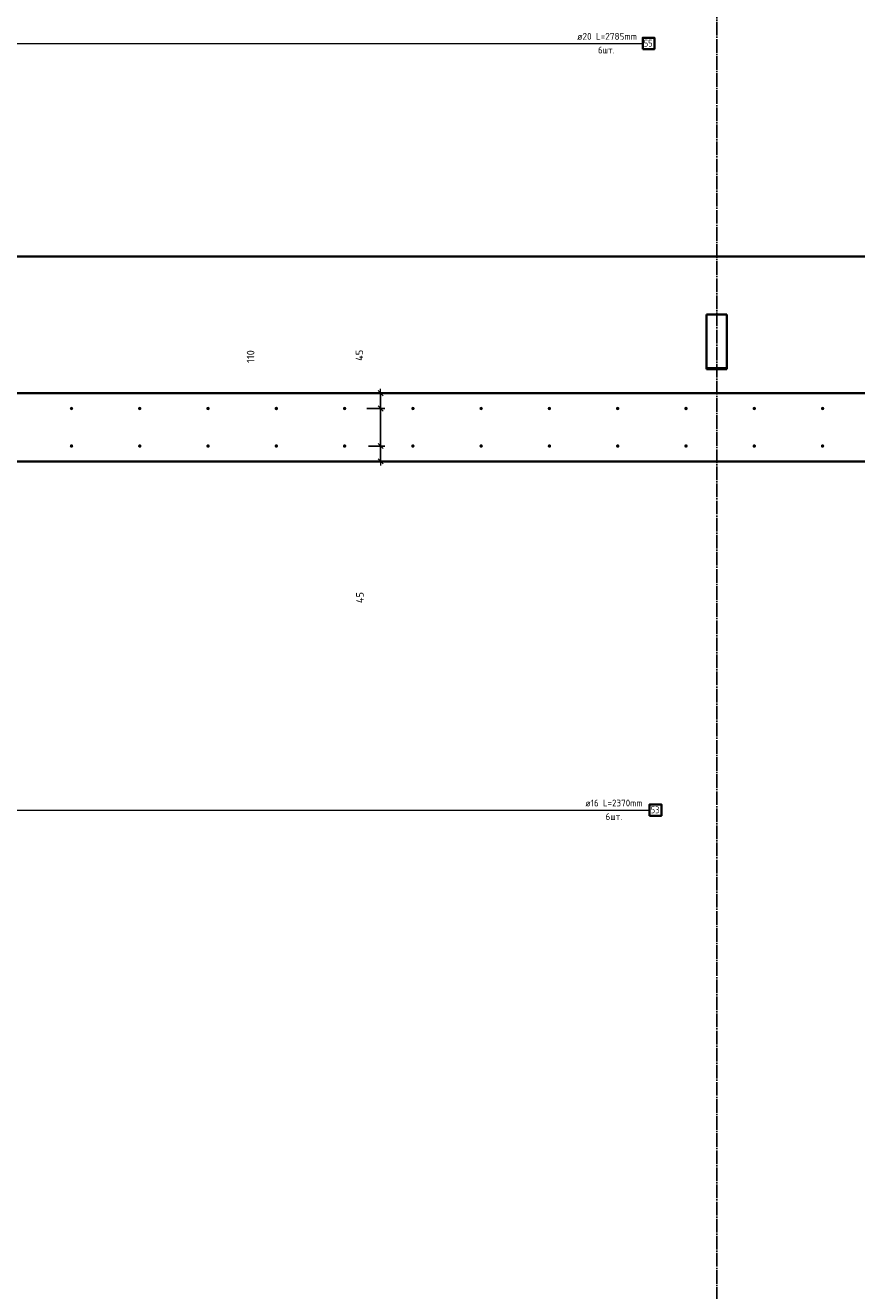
# Model space of a CAD drawing. Header units: millimetres. Extents: x 27309 to 183995, y -852 to 48500.
# Tile 22 of 93: x 126575 to 129010, y 41470 to 45178. Entities that reach past the tile are written whole.
import ezdxf

# ---------------------------------------------------------------- set-up
doc = ezdxf.new("R2010")
doc.units = ezdxf.units.MM
doc.header["$PDMODE"] = 65
for name, pattern in [('______11', [50, 40, -5, 0, -5]), ('______5', [110, 80, -10, 10, -10]), ('________', [0])]:
    doc.linetypes.add(name, pattern=pattern)
doc.layers.add('Арм.стержн. Выпуски', color=180, linetype='Continuous', lineweight=35)
doc.layers.add('Размерная линия_ общее', color=7, linetype='Continuous', lineweight=13)
doc.layers.add('Осевая линия_ общее', color=7, linetype='______5', lineweight=13, true_color=0xa0a0a0)
doc.styles.add('ISOCPEUR', font='ISOCPEUR')
doc.dimstyles.new('DIMSTYLE_3', dxfattribs={"dimtxt": 22, "dimasz": 25, "dimexe": 0, "dimexo": 0, "dimgap": 11, "dimtad": 2, "dimdec": 0, "dimrnd": 5, "dimzin": 12, "dimdsep": 46, "dimtxsty": 'ISOCPEUR', "dimblk1": 'ALL_ML_STRICH', "dimblk2": 'ALL_ML_STRICH', "dimsah": 1, "dimcen": 0, "dimclrd": 7, "dimclre": 256, "dimclrt": 7, "dimadec": 0, "dimazin": 0, "dimtfac": 1, "dimtdec": 0, "dimtix": 1, "dimtmove": 2, "dimatfit": 3, "dimfxl": 0, "dimtzin": 0, "dimlwd": 0, "dimlwe": -3, "dimarcsym": 0})
doc.dimstyles.new('DIMSTYLE_5', dxfattribs={"dimtxt": 22, "dimasz": 25, "dimexe": 0, "dimexo": 0, "dimgap": 11, "dimtad": 2, "dimdec": 0, "dimrnd": 5, "dimzin": 12, "dimdsep": 46, "dimtxsty": 'ISOCPEUR', "dimblk1": 'ALL_ML_STRICH', "dimblk2": 'ALL_ML_STRICH', "dimsah": 1, "dimcen": 0, "dimclrd": 7, "dimclre": 256, "dimclrt": 7, "dimadec": 0, "dimazin": 0, "dimtfac": 1, "dimtdec": 0, "dimtix": 1, "dimtmove": 2, "dimatfit": 3, "dimfxl": 0, "dimtvp": 1.2, "dimtzin": 0, "dimlwd": 0, "dimlwe": -3, "dimarcsym": 0})

# ---------------------------------------------------------------- blocks, each defined once
blk = doc.blocks.new('ALL_ML_STRICH')
at = {"color": 0, "linetype": 'ByBlock', "lineweight": -2}
for p, q in [((-1, 0), (0.5, 0)), ((-0.3, -0.3), (0.3, 0.3)), ((0, -0.5), (0, 0.5))]:
    blk.add_line(p, q, dxfattribs=at)
blk = doc.blocks.new('*D96')
at = {"layer": 'DEFPOINTS', "color": 7, "linetype": 'Continuous', "lineweight": 13, "transparency": 33554687}
for p in [(127560, 43945), (127615.4, 43900), (127654.7, 43900)]:
    blk.add_point(p, dxfattribs=at)
at = {"layer": 'Размерная линия_ общее', "color": 253, "linetype": 'Continuous', "lineweight": -2, "true_color": 0xa0a0a0, "transparency": 33554687}
for p, q in [((127580, 43945), (127615.4, 43945)), ((127634.7, 43900), (127615.4, 43900))]:
    blk.add_line(p, q, dxfattribs=at)
at = {"layer": 'Размерная линия_ общее', "color": 7, "linetype": 'Continuous', "lineweight": -2, "transparency": 33554687}
blk.add_line((127615.4, 43900), (127615.4, 43945), dxfattribs=at)
at = {"layer": 'Размерная линия_ общее', "color": 7, "linetype": 'Continuous', "lineweight": 13, "transparency": 33554687, "xscale": 25, "yscale": 25, "zscale": 25}
for p, rotation in [((127615.4, 43945), 90), ((127615.4, 43900), 270)]:
    blk.add_blockref('ALL_ML_STRICH', p, dxfattribs=dict(at, rotation=rotation))
at = {"layer": 'Размерная линия_ общее', "color": 7, "linetype": 'Continuous', "lineweight": 13, "transparency": 33554687, "insert": (127554.8, 43501), "char_height": 22, "width": 44, "attachment_point": 5, "rotation": 90, "style": 'ISOCPEUR'}
blk.add_mtext('\\A1;{45}', dxfattribs=at)
blk = doc.blocks.new('*D97')
at = {"layer": 'DEFPOINTS', "color": 7, "linetype": 'Continuous', "lineweight": 13, "transparency": 33554687}
for p in [(127555, 44055), (127560, 43945), (127615.4, 43945)]:
    blk.add_point(p, dxfattribs=at)
at = {"layer": 'Размерная линия_ общее', "color": 253, "linetype": 'Continuous', "lineweight": -2, "true_color": 0xa0a0a0, "transparency": 33554687}
for p, q in [((127575, 44055), (127615.4, 44055)), ((127580, 43945), (127615.4, 43945))]:
    blk.add_line(p, q, dxfattribs=at)
at = {"layer": 'Размерная линия_ общее', "color": 7, "linetype": 'Continuous', "lineweight": -2, "transparency": 33554687}
blk.add_line((127615.4, 43945), (127615.4, 44055), dxfattribs=at)
at = {"layer": 'Размерная линия_ общее', "color": 7, "linetype": 'Continuous', "lineweight": 13, "transparency": 33554687, "xscale": 25, "yscale": 25, "zscale": 25}
for p, rotation in [((127615.4, 44055), 90), ((127615.4, 43945), 270)]:
    blk.add_blockref('ALL_ML_STRICH', p, dxfattribs=dict(at, rotation=rotation))
at = {"layer": 'Размерная линия_ общее', "color": 7, "linetype": 'Continuous', "lineweight": 13, "transparency": 33554687, "insert": (127234.5, 44207.3), "char_height": 22, "width": 66, "attachment_point": 5, "rotation": 90, "style": 'ISOCPEUR'}
blk.add_mtext('\\A1;{110}', dxfattribs=at)
blk = doc.blocks.new('*D98')
at = {"layer": 'DEFPOINTS', "color": 7, "linetype": 'Continuous', "lineweight": 13, "transparency": 33554687}
for p in [(127643.8, 44100), (127555, 44055), (127615.4, 44055)]:
    blk.add_point(p, dxfattribs=at)
at = {"layer": 'Размерная линия_ общее', "color": 253, "linetype": 'Continuous', "lineweight": -2, "true_color": 0xa0a0a0, "transparency": 33554687}
for p, q in [((127623.8, 44100), (127615.4, 44100)), ((127575, 44055), (127615.4, 44055))]:
    blk.add_line(p, q, dxfattribs=at)
at = {"layer": 'Размерная линия_ общее', "color": 7, "linetype": 'Continuous', "lineweight": -2, "transparency": 33554687}
blk.add_line((127615.4, 44055), (127615.4, 44100), dxfattribs=at)
at = {"layer": 'Размерная линия_ общее', "color": 7, "linetype": 'Continuous', "lineweight": 13, "transparency": 33554687, "xscale": 25, "yscale": 25, "zscale": 25}
for p, rotation in [((127615.4, 44100), 90), ((127615.4, 44055), 270)]:
    blk.add_blockref('ALL_ML_STRICH', p, dxfattribs=dict(at, rotation=rotation))
at = {"layer": 'Размерная линия_ общее', "color": 7, "linetype": 'Continuous', "lineweight": 13, "transparency": 33554687, "insert": (127553.1, 44210.8), "char_height": 22, "width": 44, "attachment_point": 5, "rotation": 90, "style": 'ISOCPEUR'}
blk.add_mtext('\\A1;{45}', dxfattribs=at)
blk = doc.blocks.new('*D310')
at = {"layer": 'DEFPOINTS', "color": 7, "linetype": 'Continuous', "lineweight": 13, "transparency": 33554687}
for p in [(125510, 46497.3), (125510, 44055), (129710, 44055)]:
    blk.add_point(p, dxfattribs=at)
at = {"layer": 'Размерная линия_ общее', "color": 253, "linetype": 'Continuous', "lineweight": -2, "true_color": 0xa0a0a0, "transparency": 33554687}
for p, q in [((125510, 44075), (125510, 46497.3)), ((129710, 44075), (129710, 46497.3))]:
    blk.add_line(p, q, dxfattribs=at)
at = {"layer": 'Размерная линия_ общее', "color": 7, "linetype": 'Continuous', "lineweight": -2, "transparency": 33554687}
blk.add_line((125510, 46497.3), (129710, 46497.3), dxfattribs=at)
at = {"layer": 'Размерная линия_ общее', "color": 7, "linetype": 'Continuous', "lineweight": 13, "transparency": 33554687, "xscale": 25, "yscale": 25, "zscale": 25, "rotation": 180}
blk.add_blockref('ALL_ML_STRICH', (125510, 46497.3), dxfattribs=at)
at = {"layer": 'Размерная линия_ общее', "color": 7, "linetype": 'Continuous', "lineweight": 13, "transparency": 33554687, "xscale": 25, "yscale": 25, "zscale": 25}
blk.add_blockref('ALL_ML_STRICH', (129710, 46497.3), dxfattribs=at)
at = {"layer": 'Размерная линия_ общее', "color": 7, "linetype": 'Continuous', "lineweight": 13, "transparency": 33554687, "insert": (127527.5, 46569.3), "char_height": 22, "width": 1.1, "attachment_point": 1, "line_spacing_factor": 0.60241, "style": 'ISOCPEUR'}
blk.add_mtext('21х200=4200', dxfattribs=at)

msp = doc.modelspace()

# ---------------------------------------------------------------- hatches: boundary and pattern name
at = {"layer": 'Арм.стержн. Выпуски', "linetype": 'Continuous', "lineweight": 35, "transparency": 33554687}
for points in [[(126715, 44055), (126714.6, 44056.9), (126713.5, 44058.5), (126711.9, 44059.6), (126710, 44060), (126708.1, 44059.6), (126706.5, 44058.5), (126705.4, 44056.9), (126705, 44055), (126705.4, 44053.1), (126706.5, 44051.5), (126708.1, 44050.4), (126710, 44050), (126711.9, 44050.4), (126713.5, 44051.5), (126714.6, 44053.1)], [(126915, 44055), (126914.6, 44056.9), (126913.5, 44058.5), (126911.9, 44059.6), (126910, 44060), (126908.1, 44059.6), (126906.5, 44058.5), (126905.4, 44056.9), (126905, 44055), (126905.4, 44053.1), (126906.5, 44051.5), (126908.1, 44050.4), (126910, 44050), (126911.9, 44050.4), (126913.5, 44051.5), (126914.6, 44053.1)], [(127115, 44055), (127114.6, 44056.9), (127113.5, 44058.5), (127111.9, 44059.6), (127110, 44060), (127108.1, 44059.6), (127106.5, 44058.5), (127105.4, 44056.9), (127105, 44055), (127105.4, 44053.1), (127106.5, 44051.5), (127108.1, 44050.4), (127110, 44050), (127111.9, 44050.4), (127113.5, 44051.5), (127114.6, 44053.1)], [(127315, 44055), (127314.6, 44056.9), (127313.5, 44058.5), (127311.9, 44059.6), (127310, 44060), (127308.1, 44059.6), (127306.5, 44058.5), (127305.4, 44056.9), (127305, 44055), (127305.4, 44053.1), (127306.5, 44051.5), (127308.1, 44050.4), (127310, 44050), (127311.9, 44050.4), (127313.5, 44051.5), (127314.6, 44053.1)], [(127515, 44055), (127514.6, 44056.9), (127513.5, 44058.5), (127511.9, 44059.6), (127510, 44060), (127508.1, 44059.6), (127506.5, 44058.5), (127505.4, 44056.9), (127505, 44055), (127505.4, 44053.1), (127506.5, 44051.5), (127508.1, 44050.4), (127510, 44050), (127511.9, 44050.4), (127513.5, 44051.5), (127514.6, 44053.1)], [(127715, 44055), (127714.6, 44056.9), (127713.5, 44058.5), (127711.9, 44059.6), (127710, 44060), (127708.1, 44059.6), (127706.5, 44058.5), (127705.4, 44056.9), (127705, 44055), (127705.4, 44053.1), (127706.5, 44051.5), (127708.1, 44050.4), (127710, 44050), (127711.9, 44050.4), (127713.5, 44051.5), (127714.6, 44053.1)], [(127915, 44055), (127914.6, 44056.9), (127913.5, 44058.5), (127911.9, 44059.6), (127910, 44060), (127908.1, 44059.6), (127906.5, 44058.5), (127905.4, 44056.9), (127905, 44055), (127905.4, 44053.1), (127906.5, 44051.5), (127908.1, 44050.4), (127910, 44050), (127911.9, 44050.4), (127913.5, 44051.5), (127914.6, 44053.1)], [(128115, 44055), (128114.6, 44056.9), (128113.5, 44058.5), (128111.9, 44059.6), (128110, 44060), (128108.1, 44059.6), (128106.5, 44058.5), (128105.4, 44056.9), (128105, 44055), (128105.4, 44053.1), (128106.5, 44051.5), (128108.1, 44050.4), (128110, 44050), (128111.9, 44050.4), (128113.5, 44051.5), (128114.6, 44053.1)], [(128315, 44055), (128314.6, 44056.9), (128313.5, 44058.5), (128311.9, 44059.6), (128310, 44060), (128308.1, 44059.6), (128306.5, 44058.5), (128305.4, 44056.9), (128305, 44055), (128305.4, 44053.1), (128306.5, 44051.5), (128308.1, 44050.4), (128310, 44050), (128311.9, 44050.4), (128313.5, 44051.5), (128314.6, 44053.1)], [(128515, 44055), (128514.6, 44056.9), (128513.5, 44058.5), (128511.9, 44059.6), (128510, 44060), (128508.1, 44059.6), (128506.5, 44058.5), (128505.4, 44056.9), (128505, 44055), (128505.4, 44053.1), (128506.5, 44051.5), (128508.1, 44050.4), (128510, 44050), (128511.9, 44050.4), (128513.5, 44051.5), (128514.6, 44053.1)], [(128715, 44055), (128714.6, 44056.9), (128713.5, 44058.5), (128711.9, 44059.6), (128710, 44060), (128708.1, 44059.6), (128706.5, 44058.5), (128705.4, 44056.9), (128705, 44055), (128705.4, 44053.1), (128706.5, 44051.5), (128708.1, 44050.4), (128710, 44050), (128711.9, 44050.4), (128713.5, 44051.5), (128714.6, 44053.1)], [(128915, 44055), (128914.6, 44056.9), (128913.5, 44058.5), (128911.9, 44059.6), (128910, 44060), (128908.1, 44059.6), (128906.5, 44058.5), (128905.4, 44056.9), (128905, 44055), (128905.4, 44053.1), (128906.5, 44051.5), (128908.1, 44050.4), (128910, 44050), (128911.9, 44050.4), (128913.5, 44051.5), (128914.6, 44053.1)], [(126715, 43945), (126714.6, 43946.9), (126713.5, 43948.5), (126711.9, 43949.6), (126710, 43950), (126708.1, 43949.6), (126706.5, 43948.5), (126705.4, 43946.9), (126705, 43945), (126705.4, 43943.1), (126706.5, 43941.5), (126708.1, 43940.4), (126710, 43940), (126711.9, 43940.4), (126713.5, 43941.5), (126714.6, 43943.1)], [(126915, 43945), (126914.6, 43946.9), (126913.5, 43948.5), (126911.9, 43949.6), (126910, 43950), (126908.1, 43949.6), (126906.5, 43948.5), (126905.4, 43946.9), (126905, 43945), (126905.4, 43943.1), (126906.5, 43941.5), (126908.1, 43940.4), (126910, 43940), (126911.9, 43940.4), (126913.5, 43941.5), (126914.6, 43943.1)], [(127115, 43945), (127114.6, 43946.9), (127113.5, 43948.5), (127111.9, 43949.6), (127110, 43950), (127108.1, 43949.6), (127106.5, 43948.5), (127105.4, 43946.9), (127105, 43945), (127105.4, 43943.1), (127106.5, 43941.5), (127108.1, 43940.4), (127110, 43940), (127111.9, 43940.4), (127113.5, 43941.5), (127114.6, 43943.1)], [(127315, 43945), (127314.6, 43946.9), (127313.5, 43948.5), (127311.9, 43949.6), (127310, 43950), (127308.1, 43949.6), (127306.5, 43948.5), (127305.4, 43946.9), (127305, 43945), (127305.4, 43943.1), (127306.5, 43941.5), (127308.1, 43940.4), (127310, 43940), (127311.9, 43940.4), (127313.5, 43941.5), (127314.6, 43943.1)], [(127515, 43945), (127514.6, 43946.9), (127513.5, 43948.5), (127511.9, 43949.6), (127510, 43950), (127508.1, 43949.6), (127506.5, 43948.5), (127505.4, 43946.9), (127505, 43945), (127505.4, 43943.1), (127506.5, 43941.5), (127508.1, 43940.4), (127510, 43940), (127511.9, 43940.4), (127513.5, 43941.5), (127514.6, 43943.1)], [(127715, 43945), (127714.6, 43946.9), (127713.5, 43948.5), (127711.9, 43949.6), (127710, 43950), (127708.1, 43949.6), (127706.5, 43948.5), (127705.4, 43946.9), (127705, 43945), (127705.4, 43943.1), (127706.5, 43941.5), (127708.1, 43940.4), (127710, 43940), (127711.9, 43940.4), (127713.5, 43941.5), (127714.6, 43943.1)], [(127915, 43945), (127914.6, 43946.9), (127913.5, 43948.5), (127911.9, 43949.6), (127910, 43950), (127908.1, 43949.6), (127906.5, 43948.5), (127905.4, 43946.9), (127905, 43945), (127905.4, 43943.1), (127906.5, 43941.5), (127908.1, 43940.4), (127910, 43940), (127911.9, 43940.4), (127913.5, 43941.5), (127914.6, 43943.1)], [(128115, 43945), (128114.6, 43946.9), (128113.5, 43948.5), (128111.9, 43949.6), (128110, 43950), (128108.1, 43949.6), (128106.5, 43948.5), (128105.4, 43946.9), (128105, 43945), (128105.4, 43943.1), (128106.5, 43941.5), (128108.1, 43940.4), (128110, 43940), (128111.9, 43940.4), (128113.5, 43941.5), (128114.6, 43943.1)], [(128315, 43945), (128314.6, 43946.9), (128313.5, 43948.5), (128311.9, 43949.6), (128310, 43950), (128308.1, 43949.6), (128306.5, 43948.5), (128305.4, 43946.9), (128305, 43945), (128305.4, 43943.1), (128306.5, 43941.5), (128308.1, 43940.4), (128310, 43940), (128311.9, 43940.4), (128313.5, 43941.5), (128314.6, 43943.1)], [(128515, 43945), (128514.6, 43946.9), (128513.5, 43948.5), (128511.9, 43949.6), (128510, 43950), (128508.1, 43949.6), (128506.5, 43948.5), (128505.4, 43946.9), (128505, 43945), (128505.4, 43943.1), (128506.5, 43941.5), (128508.1, 43940.4), (128510, 43940), (128511.9, 43940.4), (128513.5, 43941.5), (128514.6, 43943.1)], [(128715, 43945), (128714.6, 43946.9), (128713.5, 43948.5), (128711.9, 43949.6), (128710, 43950), (128708.1, 43949.6), (128706.5, 43948.5), (128705.4, 43946.9), (128705, 43945), (128705.4, 43943.1), (128706.5, 43941.5), (128708.1, 43940.4), (128710, 43940), (128711.9, 43940.4), (128713.5, 43941.5), (128714.6, 43943.1)], [(128915, 43945), (128914.6, 43946.9), (128913.5, 43948.5), (128911.9, 43949.6), (128910, 43950), (128908.1, 43949.6), (128906.5, 43948.5), (128905.4, 43946.9), (128905, 43945), (128905.4, 43943.1), (128906.5, 43941.5), (128908.1, 43940.4), (128910, 43940), (128911.9, 43940.4), (128913.5, 43941.5), (128914.6, 43943.1)]]:
    msp.add_hatch(color=4, dxfattribs=at).paths.add_polyline_path(points)

# ---------------------------------------------------------------- linework, layer by layer
at = {"color": 7, "linetype": '________', "lineweight": 35, "transparency": 33554687}
for p, q in [((128570, 44173.1), (128570, 44330)), ((128570, 44330), (128630, 44330)), ((128630, 44330), (128630, 44173.1))]:
    msp.add_line(p, q, dxfattribs=at)
at = {"color": 7, "linetype": 'Continuous', "lineweight": 35, "transparency": 33554687}
for p, q in [((128570, 44170), (128570, 44173.1)), ((128570, 44173.1), (128630, 44173.1)), ((128570, 44170), (128630, 44170)), ((128630, 44173.1), (128630, 44170)), ((125200, 44100), (131790, 44100)), ((131790, 43900), (125400, 43900))]:
    msp.add_line(p, q, dxfattribs=at)
at = {"layer": 'Арм.стержн. Выпуски', "color": 7, "linetype": 'Continuous', "lineweight": 13, "transparency": 33554687}
for p, q in [((126443.1, 45124.6), (128383.1, 45124.6)), ((126503.4, 42878.3), (128403.4, 42878.3))]:
    msp.add_line(p, q, dxfattribs=at)
at = {"layer": 'Арм.стержн. Выпуски', "color": 7, "linetype": 'Continuous', "lineweight": 35, "transparency": 33554687}
for points in [[(128383.1, 45108), (128417.7, 45108), (128417.7, 45141.3), (128383.1, 45141.3), (128383.1, 45108)], [(128403.4, 42861.6), (128438, 42861.6), (128438, 42895), (128403.4, 42895), (128403.4, 42861.6)]]:
    msp.add_lwpolyline(points, dxfattribs=at)
at = {"layer": 'Осевая линия_ общее', "color": 253, "linetype": '______11', "lineweight": -3, "true_color": 0xa0a0a0, "transparency": 33554687}
for p, q in [((128600, 46340), (128600, 27662.1)), ((125200, 43900), (169325.4, 43900))]:
    msp.add_line(p, q, dxfattribs=at)
at = {"layer": 'Размерная линия_ общее', "color": 7, "linetype": 'Continuous', "lineweight": 35, "transparency": 33554687}
msp.add_line((125200, 44500), (131390, 44500), dxfattribs=at)

# ---------------------------------------------------------------- texts
at = {"layer": 'Арм.стержн. Выпуски', "color": 7, "linetype": 'Continuous', "lineweight": 25, "transparency": 33554687, "char_height": 20, "attachment_point": 7, "style": 'ISOCPEUR'}
for s, insert, width in [('\\W0.98;ø20 L=2785mm ', (128191.1, 45135.3), 199.696), ('\\W0.87;55', (128386.4, 45115.3), 36.721), ('\\W0.94;6шт. ', (128252.1, 45095.3), 77.419), ('\\W0.96;ø16 L=2370mm ', (128215.4, 42889), 195.502), ('\\W0.94;6шт. ', (128274.4, 42849), 77.419), ('\\W0.87;53', (128406.7, 42869), 36.721)]:
    msp.add_mtext(s, dxfattribs=dict(at, insert=insert, width=width))

# ---------------------------------------------------------------- dimensions: what is measured, and where the dimension line sits
at = {"layer": 'Размерная линия_ общее', "color": 7, "linetype": 'Continuous', "lineweight": 13, "transparency": 33554687}
dim = msp.add_linear_dim(base=(129710, 46497.3), p1=(125510, 44075), p2=(129710, 44075), text='21х200=4200', dimstyle='DIMSTYLE_3', override={"dimpost": '<>', "dimclrd": 7, "dimclre": 253, "dimclrt": 7, "dimlwd": 0, "dimlwe": 65533}, dxfattribs=at)
dim.commit()
dim.dimension.update_dxf_attribs({"geometry": '*D310', "text_midpoint": (127610, 46508.3), "dimtype": 160})
for base, p1, p2, dimstyle, picture, middle in [((127615.4, 44055), (127580, 43945), (127575, 44055), 'DIMSTYLE_3', '*D97', (127234.5, 44207.3)), ((127615.4, 44100), (127575, 44055), (127623.8, 44100), 'DIMSTYLE_5', '*D98', (127553.1, 44210.8)), ((127615.4, 43945), (127634.7, 43900), (127580, 43945), 'DIMSTYLE_5', '*D96', (127554.8, 43501))]:
    dim = msp.add_linear_dim(base=base, p1=p1, p2=p2, angle=90, dimstyle=dimstyle, override={"dimpost": '<>', "dimclrd": 7, "dimclre": 253, "dimclrt": 7, "dimlwd": 0, "dimlwe": 65533}, dxfattribs=at)
    dim.commit()
    dim.dimension.update_dxf_attribs({"geometry": picture, "text_midpoint": middle, "dimtype": 160})

doc.saveas('drawing.dxf')
